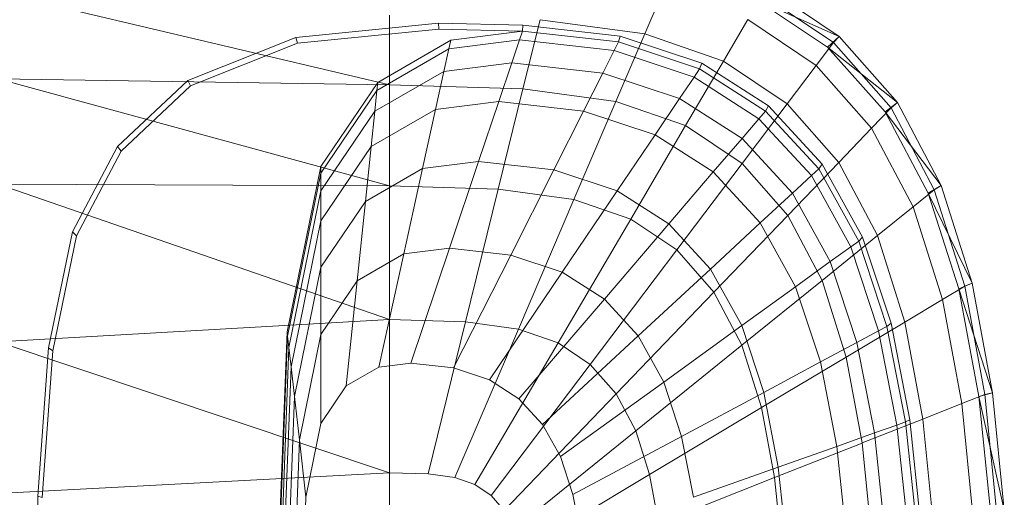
# Model space of a CAD drawing. Header units: metres. Extents: x 397.7 to 427.5, y 12.7 to 28.4.
# Tile 24 of 139: x 404.474 to 404.732, y 26.571 to 26.697. Entities that reach past the tile are written whole.
import ezdxf

# ---------------------------------------------------------------- set-up
doc = ezdxf.new("R2010")
doc.units = ezdxf.units.M
doc.layers.add('02_MOBILIARIO', color=7, linetype='Continuous', lineweight=18)
doc.layers.add('A-DETL-____-MBND', color=7, linetype='Continuous', lineweight=18)

# ---------------------------------------------------------------- blocks, each defined once
blk = doc.blocks.new('Family - Rentamans P2-152946-05_CLI_AIGUA_P2')
at = {"layer": 'A-DETL-____-MBND', "color": 253, "true_color": 0xaaaaaa}
for p, q in [((0, 0.35008), (0.10273, 0.32574)), ((0.16971, 0.33917), (0.17461, 0.35061)), ((0.21918, 0.33686), (0.2005, 0.34941)), ((0.22069, 0.33849), (0.20176, 0.35121)), ((0.21762, 0.33569), (0.19894, 0.34814)), ((0.22069, 0.33849), (0.19894, 0.34814)), ((0.10273, 0.34405), (0.10273, 0.32574)), ((0.07816, 0.33823), (0.11557, 0.34199)), ((0.11557, 0.34199), (0.13769, 0.34144)), ((0.11566, 0.34041), (0.11557, 0.34199)), ((0.13755, 0.33987), (0.13769, 0.34144)), ((0.13769, 0.34144), (0.16318, 0.33856)), ((0.1422, 0.34287), (0.13772, 0.3247)), ((0.16971, 0.33917), (0.1422, 0.34287)), ((0.1903, 0.33203), (0.19671, 0.34296)), ((0.21467, 0.33089), (0.19671, 0.34296)), ((0.07861, 0.33669), (0.11566, 0.34041)), ((0.11566, 0.34041), (0.13755, 0.33987)), ((0.11875, 0.33749), (0.13755, 0.33987)), ((0.13678, 0.33756), (0.13755, 0.33987)), ((0.13755, 0.33987), (0.1628, 0.33702)), ((0.16971, 0.33917), (0.1621, 0.32141)), ((0.1628, 0.33702), (0.16318, 0.33856)), ((0.16318, 0.33856), (0.18466, 0.33146)), ((0.1903, 0.33203), (0.16971, 0.33917)), ((0.21762, 0.33569), (0.22069, 0.33849)), ((0.21918, 0.33686), (0.22069, 0.33849)), ((0.23596, 0.32112), (0.22069, 0.33849)), ((0.04977, 0.3269), (0.07816, 0.33823)), ((0.05051, 0.32548), (0.07861, 0.33669)), ((0.07861, 0.33669), (0.07816, 0.33823)), ((0.09963, 0.32643), (0.11875, 0.33749)), ((0.11825, 0.33522), (0.13678, 0.33756)), ((0.11875, 0.33749), (0.11825, 0.33522)), ((0.13476, 0.33156), (0.13678, 0.33756)), ((0.13678, 0.33756), (0.16165, 0.33475)), ((0.16165, 0.33475), (0.1628, 0.33702)), ((0.1628, 0.33702), (0.18406, 0.32998)), ((0.21467, 0.33089), (0.21918, 0.33686)), ((0.23426, 0.31971), (0.21918, 0.33686)), ((0.09941, 0.32432), (0.11825, 0.33522)), ((0.11825, 0.33522), (0.11696, 0.32931)), ((0.15867, 0.32886), (0.16165, 0.33475)), ((0.16165, 0.33475), (0.1826, 0.32782)), ((0.2327, 0.31866), (0.21762, 0.33569)), ((0.23596, 0.32112), (0.21762, 0.33569)), ((0.11696, 0.32931), (0.13476, 0.33156)), ((0.13135, 0.32141), (0.13476, 0.33156)), ((0.13476, 0.33156), (0.15867, 0.32886)), ((0.18036, 0.31508), (0.1903, 0.33203)), ((0.18406, 0.32998), (0.18466, 0.33146)), ((0.18466, 0.33146), (0.20212, 0.32026)), ((0.20704, 0.32079), (0.1903, 0.33203)), ((0.20704, 0.32079), (0.21467, 0.33089)), ((0.22917, 0.3144), (0.21467, 0.33089)), ((0.09884, 0.31884), (0.11696, 0.32931)), ((0.11696, 0.32931), (0.11476, 0.31932)), ((0.15363, 0.3189), (0.15867, 0.32886)), ((0.15867, 0.32886), (0.17881, 0.3222)), ((0.1826, 0.32782), (0.18406, 0.32998)), ((0.18406, 0.32998), (0.20135, 0.31889)), ((0.10273, 0.32574), (0, 0.32734)), ((0, 0.32734), (0.10273, 0.29924)), ((0.03136, 0.30959), (0.04977, 0.3269)), ((0.03228, 0.30834), (0.05051, 0.32548)), ((0.05051, 0.32548), (0.04977, 0.3269)), ((0.08473, 0.30435), (0.09963, 0.32643)), ((0.09941, 0.32432), (0.09963, 0.32643)), ((0.10273, 0.32574), (0.10273, 0.29924)), ((0.13772, 0.3247), (0.10273, 0.32574)), ((0.17881, 0.3222), (0.1826, 0.32782)), ((0.1826, 0.32782), (0.19963, 0.31689)), ((0.08473, 0.30256), (0.09941, 0.32432)), ((0.09941, 0.32432), (0.09884, 0.31884)), ((0.13772, 0.3247), (0.13123, 0.29839)), ((0.1621, 0.32141), (0.13772, 0.3247)), ((0.11476, 0.31932), (0.13135, 0.32141)), ((0.12606, 0.30567), (0.13135, 0.32141)), ((0.13135, 0.32141), (0.15363, 0.3189)), ((0.1621, 0.32141), (0.1511, 0.29571)), ((0.18036, 0.31508), (0.1621, 0.32141)), ((0.1724, 0.31269), (0.17881, 0.3222)), ((0.17881, 0.3222), (0.19518, 0.3117)), ((0.19519, 0.30512), (0.20704, 0.32079)), ((0.22054, 0.30543), (0.20704, 0.32079)), ((0.2327, 0.31866), (0.23596, 0.32112)), ((0.23426, 0.31971), (0.23596, 0.32112)), ((0.24746, 0.29938), (0.23596, 0.32112)), ((0.08473, 0.29792), (0.09884, 0.31884)), ((0.09788, 0.30955), (0.11476, 0.31932)), ((0.09884, 0.31884), (0.09788, 0.30955)), ((0.11476, 0.31932), (0.11135, 0.30381)), ((0.14581, 0.30344), (0.15363, 0.3189)), ((0.15363, 0.3189), (0.1724, 0.31269)), ((0.19963, 0.31689), (0.20135, 0.31889)), ((0.20135, 0.31889), (0.20212, 0.32026)), ((0.20135, 0.31889), (0.2153, 0.30374)), ((0.20212, 0.32026), (0.21621, 0.30495)), ((0.22917, 0.3144), (0.23426, 0.31971)), ((0.24405, 0.29737), (0.2327, 0.31866)), ((0.24746, 0.29938), (0.2327, 0.31866)), ((0.24562, 0.29825), (0.23426, 0.31971)), ((0.19518, 0.3117), (0.19963, 0.31689)), ((0.19963, 0.31689), (0.21338, 0.30196)), ((0.16244, 0.29794), (0.17239, 0.31269)), ((0.18036, 0.31508), (0.16597, 0.29056)), ((0.1724, 0.31269), (0.18765, 0.3029)), ((0.19519, 0.30512), (0.18036, 0.31508)), ((0.22054, 0.30543), (0.22917, 0.3144)), ((0.24008, 0.29377), (0.22917, 0.3144)), ((0.18765, 0.3029), (0.19518, 0.3117)), ((0.19518, 0.3117), (0.20839, 0.29735)), ((0.01958, 0.28716), (0.03136, 0.30959)), ((0.02062, 0.28613), (0.03228, 0.30834)), ((0.03228, 0.30834), (0.03136, 0.30959)), ((0.08473, 0.29006), (0.09788, 0.30955)), ((0.09788, 0.30955), (0.09638, 0.29516)), ((0.11135, 0.30381), (0.12606, 0.30567)), ((0.1184, 0.28289), (0.12606, 0.30567)), ((0.12606, 0.30567), (0.14581, 0.30344)), ((0.17806, 0.28244), (0.19519, 0.30512)), ((0.20717, 0.2915), (0.19519, 0.30512)), ((0.20717, 0.2915), (0.22054, 0.30542)), ((0.2153, 0.30374), (0.21621, 0.30495)), ((0.21621, 0.30495), (0.22681, 0.2858)), ((0.23071, 0.2862), (0.22054, 0.30543)), ((0.07584, 0.26096), (0.08473, 0.30435)), ((0.07598, 0.25981), (0.08473, 0.30256)), ((0.08473, 0.30256), (0.08473, 0.30435)), ((0.08473, 0.29792), (0.08473, 0.30256)), ((0.09638, 0.29516), (0.11135, 0.30381)), ((0.11135, 0.30381), (0.10642, 0.28138)), ((0.13449, 0.28107), (0.14581, 0.30344)), ((0.14581, 0.30344), (0.16244, 0.29794)), ((0.17596, 0.28926), (0.18765, 0.3029)), ((0.18765, 0.3029), (0.19996, 0.28953)), ((0.21338, 0.30196), (0.2153, 0.30374)), ((0.2153, 0.30374), (0.2258, 0.28478)), ((0.10273, 0.29924), (0, 0.29972)), ((0, 0.29972), (0.10273, 0.26415)), ((0.20839, 0.29735), (0.21338, 0.30196)), ((0.21338, 0.30196), (0.22372, 0.28328)), ((0.07631, 0.25683), (0.08473, 0.29792)), ((0.08473, 0.29792), (0.08473, 0.29006)), ((0.10273, 0.29924), (0.10273, 0.26415)), ((0.13123, 0.29839), (0.10273, 0.29924)), ((0.13123, 0.29839), (0.12265, 0.26356)), ((0.1511, 0.29571), (0.13123, 0.29839)), ((0.14804, 0.27659), (0.16244, 0.29794)), ((0.16244, 0.29794), (0.17596, 0.28926)), ((0.19996, 0.28953), (0.20839, 0.29735)), ((0.20839, 0.29735), (0.21834, 0.27939)), ((0.24008, 0.29377), (0.24562, 0.29825)), ((0.24405, 0.29737), (0.24746, 0.29938)), ((0.25202, 0.27221), (0.24405, 0.29737)), ((0.25554, 0.27371), (0.24405, 0.29737)), ((0.24562, 0.29825), (0.24746, 0.29938)), ((0.25359, 0.2729), (0.24562, 0.29825)), ((0.25554, 0.27371), (0.24746, 0.29938)), ((0.08473, 0.27788), (0.09638, 0.29516)), ((0.09638, 0.29516), (0.09423, 0.27433)), ((0.1511, 0.29571), (0.13653, 0.26169)), ((0.1511, 0.29571), (0.16597, 0.29056)), ((0.23071, 0.2862), (0.24008, 0.29377)), ((0.24775, 0.26941), (0.24008, 0.29377)), ((0.07689, 0.25177), (0.08473, 0.29006)), ((0.08473, 0.29006), (0.08473, 0.27788)), ((0.16597, 0.29056), (0.14692, 0.25809)), ((0.16597, 0.29056), (0.17805, 0.28244)), ((0.18688, 0.27741), (0.19996, 0.28953)), ((0.18781, 0.27134), (0.20717, 0.2915)), ((0.19996, 0.28953), (0.20923, 0.2728)), ((0.21618, 0.27446), (0.20717, 0.2915)), ((0.01327, 0.25673), (0.01958, 0.28716)), ((0.02062, 0.28613), (0.01958, 0.28716)), ((0.15906, 0.26952), (0.17596, 0.28926)), ((0.17596, 0.28926), (0.18688, 0.27741)), ((0.01437, 0.25599), (0.02062, 0.28613)), ((0.21618, 0.27446), (0.23071, 0.2862)), ((0.22372, 0.28328), (0.2258, 0.28478)), ((0.2258, 0.28478), (0.22681, 0.2858)), ((0.2258, 0.28478), (0.23317, 0.26239)), ((0.22681, 0.2858), (0.23426, 0.26319)), ((0.23785, 0.2635), (0.23071, 0.2862)), ((0.10642, 0.28138), (0.1184, 0.28289)), ((0.10826, 0.25273), (0.1184, 0.28289)), ((0.1184, 0.28289), (0.13449, 0.28107)), ((0.17805, 0.28244), (0.15537, 0.25241)), ((0.17805, 0.28244), (0.18781, 0.27134)), ((0.21834, 0.27939), (0.22372, 0.28328)), ((0.22372, 0.28328), (0.23099, 0.26122)), ((0.09423, 0.27433), (0.10642, 0.28138)), ((0.10642, 0.28138), (0.09989, 0.25167)), ((0.1195, 0.25146), (0.13449, 0.28107)), ((0.13449, 0.28107), (0.14804, 0.27659)), ((0.20923, 0.2728), (0.21834, 0.27939)), ((0.21834, 0.27939), (0.22533, 0.25818)), ((0.07778, 0.24394), (0.08473, 0.27788)), ((0.08473, 0.27788), (0.08473, 0.26025)), ((0.12897, 0.24833), (0.14804, 0.27659)), ((0.14804, 0.27659), (0.15906, 0.26952)), ((0.16795, 0.25986), (0.18688, 0.27741)), ((0.18688, 0.27741), (0.19509, 0.26258)), ((0.08473, 0.26025), (0.09423, 0.27433)), ((0.09423, 0.27433), (0.09137, 0.24674)), ((0.19515, 0.25746), (0.21618, 0.27446)), ((0.22251, 0.25433), (0.21618, 0.27446)), ((0.18781, 0.27134), (0.16218, 0.24466)), ((0.18781, 0.27134), (0.19515, 0.25746)), ((0.19509, 0.26258), (0.20923, 0.2728)), ((0.20923, 0.2728), (0.21574, 0.25304)), ((0.24775, 0.26941), (0.25359, 0.2729)), ((0.25202, 0.27221), (0.25554, 0.27371)), ((0.2573, 0.24402), (0.25202, 0.27221)), ((0.26089, 0.24493), (0.25202, 0.27221)), ((0.25359, 0.2729), (0.25554, 0.27371)), ((0.25887, 0.24449), (0.25359, 0.2729)), ((0.26089, 0.24493), (0.25554, 0.27371)), ((0.13667, 0.24339), (0.15906, 0.26952)), ((0.15906, 0.26952), (0.16795, 0.25986)), ((0.23785, 0.2635), (0.24775, 0.26941)), ((0.25282, 0.2421), (0.24775, 0.26941)), ((0.10273, 0.26415), (0, 0.2583)), ((0.10273, 0.26415), (0.10273, 0.22395)), ((0.12264, 0.26356), (0.10273, 0.26415)), ((0.12264, 0.26356), (0.11281, 0.22365)), ((0.12264, 0.26356), (0.13653, 0.26169)), ((0.22251, 0.25433), (0.23785, 0.2635)), ((0.24258, 0.23805), (0.23785, 0.2635)), ((0.07287, 0.18276), (0.07584, 0.26096)), ((0.07598, 0.25981), (0.07584, 0.26096)), ((0.11983, 0.2227), (0.13653, 0.26169)), ((0.13653, 0.26169), (0.14692, 0.25809)), ((0.17464, 0.24778), (0.19509, 0.26258)), ((0.19509, 0.26258), (0.20086, 0.24506)), ((0.22533, 0.25818), (0.23099, 0.26122)), ((0.23099, 0.26122), (0.23317, 0.26239)), ((0.23099, 0.26122), (0.2358, 0.23649)), ((0.23317, 0.26239), (0.23426, 0.26319)), ((0.23317, 0.26239), (0.23806, 0.23729)), ((0.23426, 0.26319), (0.23919, 0.23784)), ((0, 0.2583), (0.10273, 0.22395)), ((0.07304, 0.18276), (0.07598, 0.25981)), ((0.07631, 0.25683), (0.07598, 0.25981)), ((0.07907, 0.2326), (0.08473, 0.26025)), ((0.08473, 0.26025), (0.08473, 0.23691)), ((0.14288, 0.23664), (0.16795, 0.25986)), ((0.16795, 0.25986), (0.17464, 0.24778)), ((0.01046, 0.21786), (0.01327, 0.25673)), ((0.01159, 0.21751), (0.01437, 0.25599)), ((0.01437, 0.25599), (0.01327, 0.25673)), ((0.074, 0.19601), (0.07631, 0.25683)), ((0.07689, 0.25177), (0.07631, 0.25683)), ((0.14692, 0.25809), (0.12509, 0.22088)), ((0.14692, 0.25809), (0.15537, 0.25241)), ((0.19515, 0.25746), (0.16731, 0.23496)), ((0.19515, 0.25746), (0.20031, 0.24107)), ((0.21574, 0.25304), (0.22533, 0.25818)), ((0.22533, 0.25818), (0.22995, 0.23441)), ((0.20031, 0.24107), (0.22251, 0.25433)), ((0.2267, 0.23178), (0.22251, 0.25433)), ((0.07426, 0.18276), (0.07689, 0.25177)), ((0.07689, 0.25177), (0.07778, 0.24394)), ((0.09137, 0.24674), (0.09989, 0.25167)), ((0.09989, 0.25167), (0.10826, 0.25273)), ((0.10826, 0.25273), (0.1195, 0.25146)), ((0.1195, 0.25146), (0.12897, 0.24833)), ((0.15537, 0.25241), (0.12937, 0.21801)), ((0.15537, 0.25241), (0.16218, 0.24466)), ((0.20086, 0.24506), (0.21574, 0.25304)), ((0.21574, 0.25304), (0.22004, 0.23089)), ((0.12897, 0.24833), (0.13667, 0.24339)), ((0.08473, 0.23691), (0.09137, 0.24674)), ((0.14756, 0.2282), (0.17464, 0.24778)), ((0.17464, 0.24778), (0.17934, 0.23351)), ((0.07545, 0.18276), (0.07778, 0.24394)), ((0.07778, 0.24394), (0.07907, 0.2326)), ((0.16218, 0.24466), (0.13282, 0.21409)), ((0.13667, 0.24339), (0.14288, 0.23664)), ((0.16218, 0.24466), (0.16731, 0.23496)), ((0.17934, 0.23351), (0.20086, 0.24506)), ((0.20086, 0.24506), (0.20468, 0.22542)), ((0.25282, 0.2421), (0.25887, 0.24449)), ((0.2573, 0.24402), (0.26089, 0.24493)), ((0.26035, 0.21386), (0.2573, 0.24402)), ((0.26398, 0.21415), (0.2573, 0.24402)), ((0.25887, 0.24449), (0.26089, 0.24493)), ((0.26192, 0.2141), (0.25887, 0.24449)), ((0.26398, 0.21415), (0.26089, 0.24493)), ((0.20031, 0.24107), (0.17092, 0.2235)), ((0.20031, 0.24107), (0.20372, 0.22269)), ((0.24258, 0.23805), (0.25282, 0.2421)), ((0.25575, 0.21289), (0.25282, 0.2421)), ((0.2267, 0.23178), (0.24258, 0.23805)), ((0.23806, 0.23729), (0.23919, 0.23784)), ((0.23919, 0.23784), (0.24205, 0.21072)), ((0.24532, 0.21083), (0.24258, 0.23805)), ((0.08078, 0.21759), (0.08473, 0.23691)), ((0.14288, 0.23664), (0.14756, 0.2282)), ((0.22995, 0.23441), (0.2358, 0.23649)), ((0.2358, 0.23649), (0.23806, 0.2373)), ((0.2358, 0.23649), (0.23859, 0.21004)), ((0.23806, 0.23729), (0.24088, 0.21045)), ((0.07717, 0.18276), (0.07907, 0.2326)), ((0.08078, 0.21759), (0.07907, 0.2326)), ((0.16731, 0.23496), (0.13541, 0.20918)), ((0.15084, 0.21822), (0.17934, 0.23351)), ((0.16731, 0.23496), (0.17092, 0.2235)), ((0.17934, 0.23351), (0.18245, 0.21752)), ((0.22004, 0.23089), (0.22995, 0.23441)), ((0.22995, 0.23441), (0.23263, 0.20898)), ((0.20373, 0.22269), (0.2267, 0.23177)), ((0.20468, 0.22542), (0.22004, 0.23089)), ((0.22004, 0.23089), (0.22254, 0.20719)), ((0.22913, 0.20764), (0.2267, 0.23178)), ((0.14756, 0.2282), (0.15084, 0.21822)), ((0.18245, 0.21752), (0.20468, 0.22542)), ((0.20468, 0.22542), (0.20689, 0.20442)), ((0.10273, 0.22395), (0, 0.2185)), ((0.10273, 0.22395), (0.10273, 0.18276)), ((0.10273, 0.22395), (0.11281, 0.22365)), ((0.11281, 0.22365), (0.11983, 0.2227)), ((0.11983, 0.2227), (0.12509, 0.22088)), ((0.17092, 0.2235), (0.13724, 0.20338)), ((0.17092, 0.2235), (0.1733, 0.21066)), ((0.20373, 0.22269), (0.1733, 0.21066)), ((0.20373, 0.22269), (0.2057, 0.20303)), ((0.12509, 0.22088), (0.12937, 0.21801)), ((0.00965, 0.18276), (0.01046, 0.21786)), ((0.01159, 0.21751), (0.01046, 0.21786)), ((0.07945, 0.18276), (0.08078, 0.21759)), ((0.12937, 0.21801), (0.13282, 0.21409)), ((0.15084, 0.21822), (0.15302, 0.20705))]:
    blk.add_line(p, q, dxfattribs=at)
blk = doc.blocks.new('LONDR55-XX_ZZ-ARQ-CAA-M3D-Londres55_ifc-1-05_CLI_AIGUA_P2')
at = {"layer": '02_MOBILIARIO', "color": 253, "lineweight": 18, "true_color": 0xaaaaaa}
blk.add_blockref('Family - Rentamans P2-152946-05_CLI_AIGUA_P2', (404.46838, 26.35391), dxfattribs=at)

msp = doc.modelspace()

# ---------------------------------------------------------------- block references
at = {"lineweight": 5}
msp.add_blockref('LONDR55-XX_ZZ-ARQ-CAA-M3D-Londres55_ifc-1-05_CLI_AIGUA_P2', (0, 0), dxfattribs=at)

doc.saveas('drawing.dxf')
